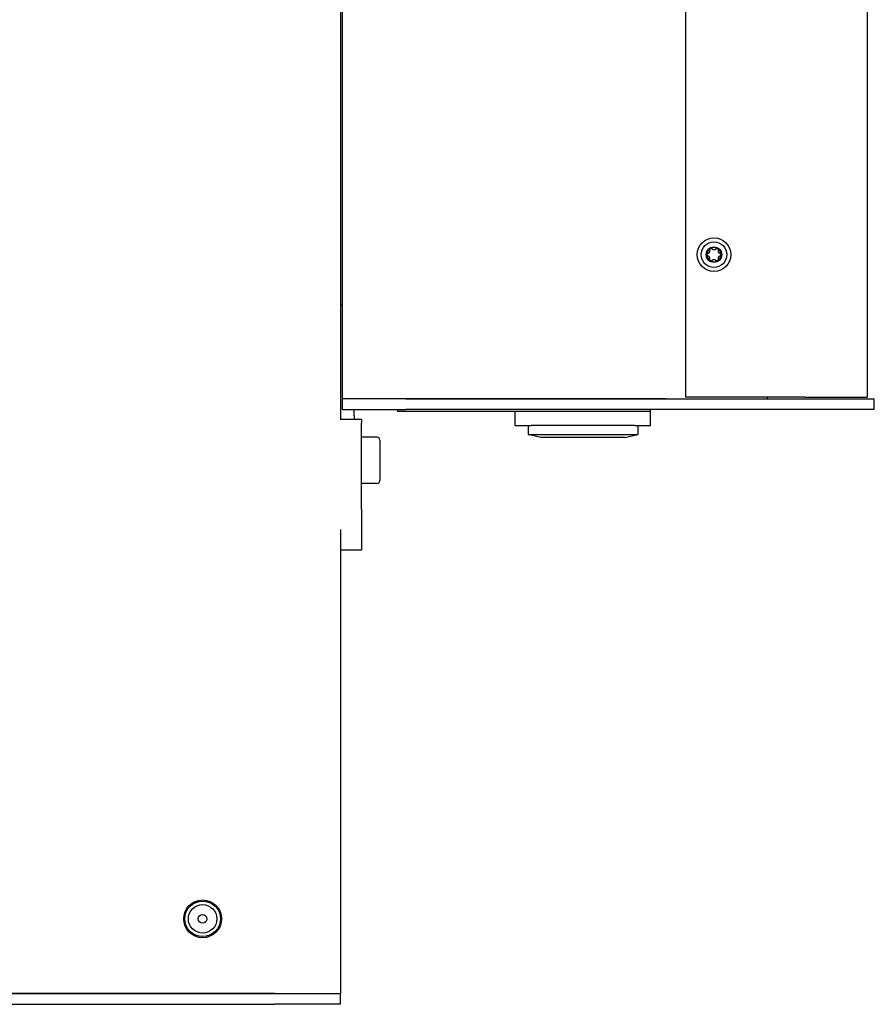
# Model space of a CAD drawing. Extents: x 1107 to 4046, y 937 to 3355.
# Tile 46 of 49: x 3129 to 3369, y 1689 to 1966. Entities that reach past the tile are written whole.
import ezdxf

# ---------------------------------------------------------------- set-up
doc = ezdxf.new("R2010")
doc.units = 0
doc.layers.add('KF_VIDA_L_+_C_LEFT', color=7, linetype='CONTINUOUS')

# ---------------------------------------------------------------- blocks, each defined once
blk = doc.blocks.new('KF_VIDA_L_+_C_LEFT')
at = {"layer": 'KF_VIDA_L_+_C_LEFT'}
for p, q in [((330, 910.75), (330, 164.25)), ((330.43, 905), (330.43, 170)), ((426.8, 904.5), (426.8, 170.5)), ((477.8, 904.5), (477.8, 170.5)), ((330, 196.5), (330.43, 196.5)), ((330.43, 170), (330.6, 170)), ((330.43, 170), (330.43, 167)), ((348.3, 170), (330.6, 170)), ((348.3, 170), (330.6, 170)), ((348.3, 170), (460.8, 170)), ((421.39, 170), (348.3, 170)), ((460.3, 170.5), (426.8, 170.5)), ((449.8, 170), (449.8, 170.5)), ((460.3, 170.5), (477.8, 170.5)), ((460.8, 170), (479.8, 170)), ((479.8, 167), (479.8, 170)), ((330.6, 167), (330.43, 167)), ((330.6, 167), (348.3, 167)), ((333.81, 165.25), (333.81, 167)), ((346, 167), (346, 166.5)), ((348, 166.5), (346, 166.5)), ((415, 166.5), (348, 166.5)), ((460.8, 167), (348.3, 167)), ((379, 162.5), (379, 166.5)), ((417, 166.5), (415, 166.5)), ((417, 166.5), (417, 167)), ((417, 162.5), (417, 166.5)), ((479.8, 167), (460.8, 167)), ((335.81, 164.25), (329.99, 164.25)), ((333.81, 165.25), (333.81, 164.25)), ((335.81, 164.25), (335.81, 163.25)), ((335.81, 139), (335.81, 163.25)), ((379, 162.5), (383.5, 162.5)), ((382.63, 162.5), (382.63, 160)), ((412.5, 162.5), (383.5, 162.5)), ((412.5, 162.5), (417, 162.5)), ((413.38, 162.5), (413.38, 160)), ((340.2, 159.25), (335.81, 159.25)), ((341, 158.45), (341, 147.05)), ((382.63, 160), (413.38, 160)), ((386.23, 159.2), (382.63, 160)), ((409.78, 159.2), (386.23, 159.2)), ((409.78, 159.2), (413.38, 160)), ((340.2, 146.25), (335.81, 146.25)), ((335.81, 139), (335.81, 127.5)), ((330, 133.32), (330, 3)), ((335.81, 127.5), (330, 127.5)), ((53.5, 3), (311.5, 3)), ((311.5, 3), (139.5, 3)), ((311.5, 3), (330, 3)), ((311.5, 3), (330, 3)), ((330, 0), (330, 3)), ((53.5, 0), (311.5, 0)), ((330, 0), (311.5, 0))]:
    blk.add_line(p, q, dxfattribs=at)
for centre, radius in [((434.8, 210.5), 4.7), ((434.8, 210.5), 3.6), ((434.8, 210.5), 2.17), ((291.25, 24), 5.3), ((291.25, 24), 5), ((291.25, 24), 4), ((291.25, 24), 1.23)]:
    blk.add_circle(centre, radius, dxfattribs=at)
for centre, radius, start, end in [((434.8, 210.5), 1.97, 120, 180), ((434.8, 210.5), 1.97, 180, 240), ((434.8, 210.5), 1.97, 60, 120), ((434.8, 210.5), 1.97, 0, 60), ((434.8, 210.5), 1.97, 300, 0), ((434.8, 210.5), 1.97, 240, 300), ((340.2, 158.45), 0.8, 0, 90), ((340.2, 147.05), 0.8, 270, 0)]:
    blk.add_arc(centre, radius, start, end, dxfattribs=at)
for points, knots in [([(432.83, 210.5), (432.83, 210.56), (432.84, 210.62), (432.89, 210.73), (432.93, 210.78), (433.02, 210.85), (433.07, 210.87), (433.13, 210.88)], [0.0748311, 0.0748311, 0.0748311, 0.0748311, 0.09276978, 0.09276978, 0.11070846, 0.11070846, 0.12860391, 0.12860391, 0.12860391, 0.12860391]), ([(433.13, 210.12), (433.07, 210.13), (433.02, 210.15), (432.93, 210.22), (432.89, 210.27), (432.84, 210.38), (432.83, 210.44), (432.83, 210.5)], [0.0210583, 0.0210583, 0.0210583, 0.0210583, 0.03895374, 0.03895374, 0.05689242, 0.05689242, 0.0748311, 0.0748311, 0.0748311, 0.0748311]), ([(433.13, 210.88), (433.18, 210.9), (433.23, 210.91), (433.33, 210.96), (433.39, 211), (433.49, 211.1), (433.53, 211.15), (433.6, 211.27), (433.63, 211.34), (433.66, 211.47), (433.66, 211.54), (433.66, 211.65), (433.65, 211.7), (433.63, 211.76)], [0.0316524, 0.0316524, 0.0316524, 0.0316524, 0.0483408, 0.0483408, 0.0683806, 0.0683806, 0.0884204, 0.0884204, 0.1084603, 0.1084603, 0.1285001, 0.1285001, 0.1451885, 0.1451885, 0.1451885, 0.1451885]), ([(433.63, 211.76), (433.62, 211.81), (433.61, 211.87), (433.63, 211.98), (433.65, 212.04), (433.71, 212.14), (433.76, 212.18), (433.81, 212.21)], [0.02105829, 0.02105829, 0.02105829, 0.02105829, 0.03895374, 0.03895374, 0.05689242, 0.05689242, 0.0748311, 0.0748311, 0.0748311, 0.0748311]), ([(433.81, 212.21), (433.86, 212.24), (433.93, 212.26), (434.05, 212.27), (434.11, 212.26), (434.21, 212.21), (434.26, 212.18), (434.3, 212.14)], [0.0748311, 0.0748311, 0.0748311, 0.0748311, 0.09276978, 0.09276978, 0.11070846, 0.11070846, 0.12860391, 0.12860391, 0.12860391, 0.12860391]), ([(434.3, 212.14), (434.33, 212.1), (434.37, 212.07), (434.47, 212), (434.53, 211.97), (434.66, 211.93), (434.73, 211.92), (434.87, 211.92), (434.94, 211.93), (435.07, 211.97), (435.13, 212), (435.23, 212.07), (435.27, 212.1), (435.3, 212.14)], [0.0316524, 0.0316524, 0.0316524, 0.0316524, 0.0483408, 0.0483408, 0.0683806, 0.0683806, 0.0884204, 0.0884204, 0.1084603, 0.1084603, 0.1285001, 0.1285001, 0.1451885, 0.1451885, 0.1451885, 0.1451885]), ([(435.3, 212.14), (435.34, 212.18), (435.39, 212.21), (435.49, 212.26), (435.55, 212.27), (435.67, 212.26), (435.74, 212.24), (435.79, 212.21)], [0.02105829, 0.02105829, 0.02105829, 0.02105829, 0.03895374, 0.03895374, 0.05689242, 0.05689242, 0.0748311, 0.0748311, 0.0748311, 0.0748311]), ([(435.79, 212.21), (435.84, 212.18), (435.89, 212.14), (435.95, 212.04), (435.97, 211.98), (435.99, 211.87), (435.98, 211.81), (435.97, 211.76)], [0.0748311, 0.0748311, 0.0748311, 0.0748311, 0.09276978, 0.09276978, 0.11070846, 0.11070846, 0.12860391, 0.12860391, 0.12860391, 0.12860391]), ([(435.97, 211.76), (435.95, 211.7), (435.94, 211.65), (435.94, 211.54), (435.94, 211.47), (435.97, 211.34), (436, 211.27), (436.07, 211.15), (436.11, 211.1), (436.21, 211), (436.27, 210.96), (436.37, 210.91), (436.42, 210.9), (436.47, 210.88)], [0.0316524, 0.0316524, 0.0316524, 0.0316524, 0.0483408, 0.0483408, 0.0683806, 0.0683806, 0.0884204, 0.0884204, 0.1084603, 0.1084603, 0.1285001, 0.1285001, 0.1451885, 0.1451885, 0.1451885, 0.1451885]), ([(436.47, 210.88), (436.53, 210.87), (436.58, 210.85), (436.67, 210.78), (436.71, 210.73), (436.76, 210.62), (436.78, 210.56), (436.78, 210.5)], [0.02105829, 0.02105829, 0.02105829, 0.02105829, 0.03895374, 0.03895374, 0.05689242, 0.05689242, 0.0748311, 0.0748311, 0.0748311, 0.0748311]), ([(436.78, 210.5), (436.78, 210.44), (436.76, 210.38), (436.71, 210.27), (436.67, 210.22), (436.58, 210.15), (436.53, 210.13), (436.47, 210.12)], [0.0748311, 0.0748311, 0.0748311, 0.0748311, 0.09276978, 0.09276978, 0.11070846, 0.11070846, 0.12860391, 0.12860391, 0.12860391, 0.12860391]), ([(433.63, 209.24), (433.65, 209.3), (433.66, 209.35), (433.66, 209.46), (433.66, 209.53), (433.63, 209.66), (433.6, 209.73), (433.53, 209.85), (433.49, 209.9), (433.39, 210), (433.33, 210.04), (433.23, 210.09), (433.18, 210.1), (433.13, 210.12)], [0.0316524, 0.0316524, 0.0316524, 0.0316524, 0.0483408, 0.0483408, 0.0683806, 0.0683806, 0.0884204, 0.0884204, 0.1084603, 0.1084603, 0.1285001, 0.1285001, 0.1451885, 0.1451885, 0.1451885, 0.1451885]), ([(433.81, 208.79), (433.76, 208.82), (433.71, 208.86), (433.65, 208.96), (433.63, 209.02), (433.61, 209.13), (433.62, 209.19), (433.63, 209.24)], [0.0748311, 0.0748311, 0.0748311, 0.0748311, 0.09276978, 0.09276978, 0.11070846, 0.11070846, 0.12860391, 0.12860391, 0.12860391, 0.12860391]), ([(434.3, 208.86), (434.26, 208.82), (434.21, 208.79), (434.11, 208.74), (434.05, 208.73), (433.93, 208.74), (433.86, 208.76), (433.81, 208.79)], [0.02105829, 0.02105829, 0.02105829, 0.02105829, 0.03895374, 0.03895374, 0.05689242, 0.05689242, 0.0748311, 0.0748311, 0.0748311, 0.0748311]), ([(435.3, 208.86), (435.27, 208.9), (435.23, 208.93), (435.13, 209), (435.07, 209.03), (434.94, 209.07), (434.87, 209.08), (434.73, 209.08), (434.66, 209.07), (434.53, 209.03), (434.47, 209), (434.37, 208.93), (434.33, 208.9), (434.3, 208.86)], [0.0316524, 0.0316524, 0.0316524, 0.0316524, 0.0483408, 0.0483408, 0.0683806, 0.0683806, 0.0884204, 0.0884204, 0.1084603, 0.1084603, 0.1285001, 0.1285001, 0.1451885, 0.1451885, 0.1451885, 0.1451885]), ([(435.79, 208.79), (435.74, 208.76), (435.67, 208.74), (435.55, 208.73), (435.49, 208.74), (435.39, 208.79), (435.34, 208.82), (435.3, 208.86)], [0.0748311, 0.0748311, 0.0748311, 0.0748311, 0.09276978, 0.09276978, 0.11070846, 0.11070846, 0.12860391, 0.12860391, 0.12860391, 0.12860391]), ([(435.97, 209.24), (435.98, 209.19), (435.99, 209.13), (435.97, 209.02), (435.95, 208.96), (435.89, 208.86), (435.84, 208.82), (435.79, 208.79)], [0.02105829, 0.02105829, 0.02105829, 0.02105829, 0.03895374, 0.03895374, 0.05689242, 0.05689242, 0.0748311, 0.0748311, 0.0748311, 0.0748311]), ([(436.47, 210.12), (436.42, 210.1), (436.37, 210.09), (436.27, 210.04), (436.21, 210), (436.11, 209.9), (436.07, 209.85), (436, 209.73), (435.97, 209.66), (435.94, 209.53), (435.94, 209.46), (435.94, 209.35), (435.95, 209.3), (435.97, 209.24)], [0.0316524, 0.0316524, 0.0316524, 0.0316524, 0.0483408, 0.0483408, 0.0683806, 0.0683806, 0.0884204, 0.0884204, 0.1084603, 0.1084603, 0.1285001, 0.1285001, 0.1451885, 0.1451885, 0.1451885, 0.1451885])]:
    blk.add_open_spline(points, degree=3, knots=knots, dxfattribs=at)

msp = doc.modelspace()

# ---------------------------------------------------------------- block references
at = {"layer": 'KF_VIDA_L_+_C_LEFT'}
msp.add_blockref('KF_VIDA_L_+_C_LEFT', (2889.3, 1689.21), dxfattribs=at)

doc.saveas('drawing.dxf')
